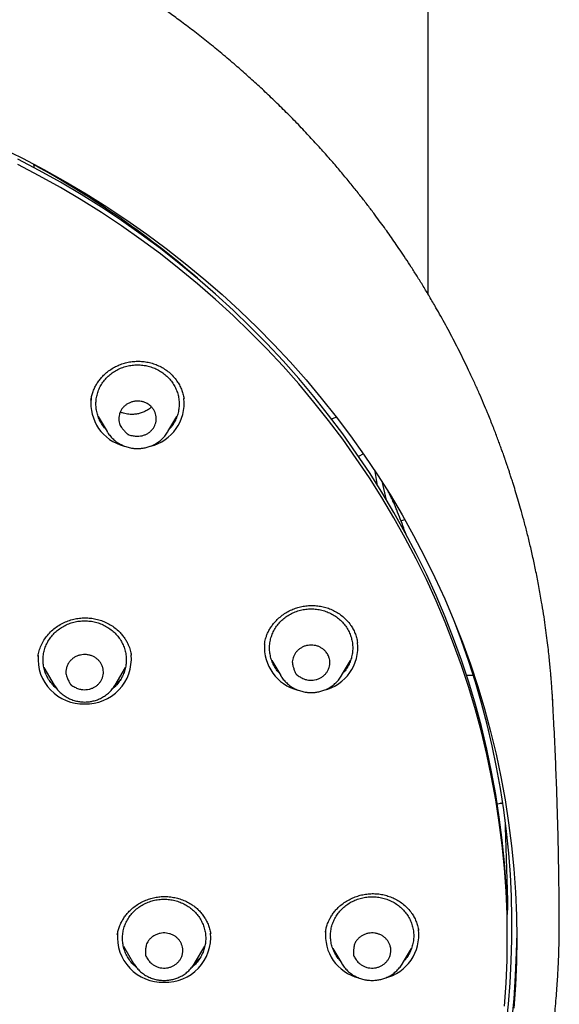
# Model space of a CAD drawing. Header units: millimetres. Extents: x 8 to 641, y 12 to 2274.
# Tile 31 of 34: x 354 to 380, y 1880 to 1928. Entities that reach past the tile are written whole.
import ezdxf

# ---------------------------------------------------------------- set-up
doc = ezdxf.new("R2010")
doc.units = ezdxf.units.MM

msp = doc.modelspace()

# ---------------------------------------------------------------- linework, layer by layer
at = {"color": 7, "linetype": 'Continuous', "lineweight": 30}
for p, q in [((373.944, 1914.405), (373.944, 2227.355)), ((355.021, 1920.485), (354.991, 1920.661)), ((362.199, 1909.412), (362.202, 1909.394)), ((362.2, 1909.412), (362.204, 1909.393)), ((357.724, 1909.322), (357.727, 1909.337)), ((358.082, 1908.533), (358.507, 1907.813)), ((361.433, 1907.813), (361.858, 1908.533)), ((369.288, 1908.418), (369.523, 1908.511)), ((358.346, 1908.086), (358.256, 1908.176)), ((358.507, 1907.813), (358.501, 1907.822)), ((361.439, 1907.823), (361.433, 1907.813)), ((370.825, 1906.74), (370.597, 1906.617)), ((371.512, 1905.213), (371.392, 1905.892)), ((371.735, 1905.369), (371.905, 1904.579)), ((372.634, 1903.51), (372.813, 1903.585)), ((366.075, 1897.588), (366.081, 1897.621)), ((370.544, 1897.682), (370.548, 1897.664)), ((355.183, 1897.004), (355.184, 1897.015)), ((359.661, 1897.076), (359.664, 1897.056)), ((366.428, 1896.796), (366.852, 1896.076)), ((369.779, 1896.076), (370.204, 1896.796)), ((355.472, 1896.457), (355.965, 1895.622)), ((358.892, 1895.622), (359.384, 1896.457)), ((366.857, 1896.068), (366.852, 1896.076)), ((369.779, 1896.076), (369.776, 1896.071)), ((355.979, 1895.597), (355.967, 1895.617)), ((358.892, 1895.622), (358.885, 1895.611)), ((379.921, 1894.933), (379.922, 1894.914)), ((377.266, 1889.912), (377.524, 1889.962)), ((359.002, 1883.606), (359.006, 1883.635)), ((363.479, 1883.682), (363.482, 1883.666)), ((363.481, 1883.682), (363.485, 1883.662)), ((369.003, 1883.738), (369.009, 1883.766)), ((377.746, 1883.491), (377.746, 1883.747)), ((359.291, 1883.067), (359.783, 1882.231)), ((362.71, 1882.231), (363.202, 1883.067)), ((369.358, 1882.952), (369.783, 1882.231)), ((372.71, 1882.231), (373.134, 1882.952)), ((369.618, 1882.511), (369.556, 1882.572)), ((372.982, 1882.627), (372.891, 1882.539)), ((359.783, 1882.231), (359.78, 1882.236)), ((369.783, 1882.231), (369.78, 1882.236))]:
    msp.add_line(p, q, dxfattribs=at)
at = {"color": 7, "linetype": 'Continuous', "lineweight": 30, "flags": 128}
for points in [[(353.38, 1921.476), (354.433, 1920.956), (355.471, 1920.41), (356.494, 1919.838), (357.5, 1919.241), (358.49, 1918.62), (359.461, 1917.975), (360.415, 1917.306), (361.349, 1916.614), (362.264, 1915.899), (363.158, 1915.161), (364.032, 1914.403), (364.884, 1913.622), (365.715, 1912.821), (366.522, 1912), (367.307, 1911.16), (368.068, 1910.3), (368.804, 1909.422), (369.516, 1908.526), (370.203, 1907.613), (370.864, 1906.683), (371.499, 1905.738), (372.107, 1904.777), (372.689, 1903.801), (373.243, 1902.812), (373.769, 1901.809), (374.267, 1900.794), (374.737, 1899.767), (375.178, 1898.728), (375.589, 1897.679), (375.972, 1896.62), (376.325, 1895.552), (376.648, 1894.476), (376.941, 1893.393), (377.203, 1892.302), (377.435, 1891.206), (377.637, 1890.104), (377.808, 1888.997), (377.947, 1887.887), (378.056, 1886.773), (378.134, 1885.658), (378.181, 1884.54), (378.196, 1883.422), (378.181, 1882.304), (378.134, 1881.187), (378.056, 1880.072)], [(377.746, 1883.747), (377.731, 1884.854), (377.685, 1885.96), (377.608, 1887.065), (377.5, 1888.167), (377.361, 1889.267), (377.192, 1890.362), (376.993, 1891.453), (376.763, 1892.539), (376.503, 1893.619), (376.213, 1894.692), (375.893, 1895.757), (375.544, 1896.815), (375.165, 1897.863), (374.758, 1898.901), (374.321, 1899.93), (373.856, 1900.947), (373.363, 1901.952), (372.842, 1902.945), (372.293, 1903.925), (371.718, 1904.89), (371.115, 1905.842), (370.487, 1906.778), (369.832, 1907.699), (369.152, 1908.603), (368.447, 1909.49), (367.718, 1910.359), (366.965, 1911.21), (366.188, 1912.042), (365.388, 1912.855), (364.566, 1913.648), (363.722, 1914.421), (362.857, 1915.172), (361.972, 1915.902), (361.066, 1916.61), (360.141, 1917.295), (359.197, 1917.958), (358.235, 1918.597), (357.255, 1919.212), (356.259, 1919.802), (355.246, 1920.368), (354.219, 1920.909)], [(377.608, 1880.173), (377.685, 1881.278), (377.731, 1882.384), (377.746, 1883.491), (377.731, 1884.598), (377.685, 1885.704), (377.608, 1886.809), (377.5, 1887.911), (377.361, 1889.01), (377.192, 1890.106), (376.993, 1891.197), (376.763, 1892.283), (376.503, 1893.362), (376.213, 1894.435), (375.893, 1895.501), (375.544, 1896.558), (375.165, 1897.606), (374.758, 1898.645), (374.321, 1899.673), (373.856, 1900.69), (373.363, 1901.696), (372.842, 1902.688), (372.293, 1903.668), (371.718, 1904.634), (371.115, 1905.585), (370.487, 1906.522), (369.832, 1907.442), (369.152, 1908.346), (368.447, 1909.233), (367.718, 1910.102), (366.965, 1910.954), (366.188, 1911.786), (365.388, 1912.599), (364.566, 1913.392), (363.722, 1914.164), (362.857, 1914.916), (361.972, 1915.646), (361.066, 1916.353), (360.141, 1917.039), (359.197, 1917.701), (358.235, 1918.34), (357.255, 1918.955), (356.259, 1919.546), (355.246, 1920.112), (354.219, 1920.653)], [(378.196, 1883.679), (378.179, 1882.763), (378.131, 1881.645), (378.052, 1880.529), (377.941, 1879.414)]]:
    msp.add_lwpolyline(points, dxfattribs=at)
at = {"color": 7, "linetype": 'Continuous', "lineweight": 30}
for centre, radius, start, end in [((333.83, 1881.758), 44.266, 48.6434, 61.433), ((359.842, 1909.169), 2.117, 173.3669, 255.8869), ((360.094, 1909.171), 2.121, 283.4493, 6.3453), ((337.78, 1884.005), 40.191, 333.7309, 21.5234), ((368.191, 1897.436), 2.122, 175.7815, 255.8119), ((368.44, 1897.434), 2.121, 283.4473, 6.4836), ((357.352, 1896.883), 2.168, 175.656, 272.0043), ((357.504, 1896.882), 2.168, 267.984, 4.8954), ((371.371, 1883.588), 2.12, 283.4328, 7.4818), ((361.17, 1883.491), 2.167, 174.9153, 272.02), ((361.323, 1883.491), 2.167, 267.9766, 5.247), ((371.12, 1883.589), 2.119, 173.8262, 255.8415)]:
    msp.add_arc(centre, radius, start, end, dxfattribs=at)
for centre, major_axis, ratio, start_param, end_param in [((332.746, -6407.18), (0, 8960.181), 0.013265, 5.894646, 5.895833), ((332.42, 1878.344), (37.8, 31.287), 0.805529, 5.625057, 5.631165)]:
    msp.add_ellipse(centre, major_axis=major_axis, ratio=ratio, start_param=start_param, end_param=end_param, dxfattribs=at)
for points, knots in [([(379.924, 1894.914), (379.921, 1894.979), (379.914, 1895.1), (379.903, 1895.266), (379.893, 1895.407), (379.884, 1895.53), (379.875, 1895.66), (379.864, 1895.804), (379.852, 1895.961), (379.835, 1896.169), (379.812, 1896.435), (379.78, 1896.763), (379.742, 1897.135), (379.694, 1897.552), (379.637, 1898.014), (379.569, 1898.514), (379.49, 1899.052), (379.389, 1899.672), (379.268, 1900.35), (379.129, 1901.061), (378.984, 1901.738), (378.837, 1902.379), (378.688, 1902.985), (378.538, 1903.557), (378.395, 1904.076), (378.26, 1904.545), (378.133, 1904.966), (378.026, 1905.311), (377.939, 1905.583), (377.875, 1905.781), (377.817, 1905.957), (377.768, 1906.103), (377.728, 1906.221), (377.697, 1906.313), (377.671, 1906.386), (377.648, 1906.453), (377.623, 1906.526), (377.592, 1906.616), (377.553, 1906.725), (377.499, 1906.877), (377.428, 1907.074), (377.341, 1907.312), (377.246, 1907.567), (377.143, 1907.836), (377.033, 1908.119), (376.915, 1908.415), (376.772, 1908.767), (376.601, 1909.178), (376.397, 1909.651), (376.174, 1910.149), (375.949, 1910.636), (375.723, 1911.11), (375.498, 1911.568), (375.263, 1912.031), (375.024, 1912.488), (374.786, 1912.931), (374.552, 1913.356), (374.293, 1913.813), (374.012, 1914.295), (373.71, 1914.798), (373.417, 1915.27), (373.134, 1915.715), (372.862, 1916.133), (372.601, 1916.523), (372.355, 1916.883), (372.122, 1917.218), (371.892, 1917.543), (371.652, 1917.874), (371.383, 1918.238), (371.082, 1918.638), (370.744, 1919.074), (370.381, 1919.533), (369.989, 1920.013), (369.568, 1920.515), (369.118, 1921.036), (368.636, 1921.575), (368.114, 1922.141), (367.559, 1922.723), (366.982, 1923.305), (366.405, 1923.867), (365.831, 1924.407), (365.262, 1924.924), (364.662, 1925.451), (364.033, 1925.984), (363.376, 1926.521), (362.73, 1927.029), (362.208, 1927.425), (361.811, 1927.719), (361.541, 1927.916), (361.287, 1928.099), (361.051, 1928.265), (360.836, 1928.416), (360.641, 1928.551), (360.473, 1928.667), (360.33, 1928.764), (360.211, 1928.844), (360.118, 1928.907), (360.045, 1928.955), (359.978, 1929), (359.892, 1929.057), (359.776, 1929.133), (359.638, 1929.224), (359.478, 1929.328), (359.3, 1929.442), (359.108, 1929.565), (358.907, 1929.691), (358.703, 1929.819), (358.494, 1929.947), (358.16, 1930.151), (357.691, 1930.43), (357.077, 1930.784), (356.434, 1931.142), (355.761, 1931.504), (355.056, 1931.867), (354.336, 1932.224), (353.605, 1932.57), (352.876, 1932.901), (352.146, 1933.219), (351.418, 1933.52), (350.548, 1933.865), (349.536, 1934.242), (348.384, 1934.638), (347.245, 1934.998), (346.12, 1935.325), (345.017, 1935.617), (343.932, 1935.878), (342.857, 1936.112), (341.779, 1936.322), (340.627, 1936.521), (339.401, 1936.702), (338.101, 1936.859), (336.797, 1936.983), (335.49, 1937.072), (334.181, 1937.127), (332.891, 1937.148), (331.621, 1937.135), (330.371, 1937.091), (329.123, 1937.015), (327.877, 1936.909), (326.634, 1936.771), (325.394, 1936.603), (324.153, 1936.402), (322.953, 1936.178), (321.795, 1935.932), (320.679, 1935.668), (319.563, 1935.377), (318.449, 1935.058), (317.336, 1934.712), (316.223, 1934.336), (315.104, 1933.928), (313.978, 1933.485), (312.844, 1933.005), (311.703, 1932.488), (310.557, 1931.931), (309.655, 1931.464), (308.993, 1931.105), (308.571, 1930.87), (308.154, 1930.634), (307.754, 1930.401), (307.383, 1930.181), (307.05, 1929.979), (306.755, 1929.797), (306.496, 1929.635), (306.264, 1929.488), (306.062, 1929.358), (305.896, 1929.251), (305.764, 1929.165), (305.662, 1929.098), (305.573, 1929.038), (305.484, 1928.98), (305.386, 1928.914), (305.273, 1928.838), (305.144, 1928.751), (304.971, 1928.633), (304.748, 1928.48), (304.474, 1928.289), (304.176, 1928.078), (303.867, 1927.855), (303.55, 1927.622), (303.226, 1927.38), (302.884, 1927.12), (302.525, 1926.842), (302.15, 1926.545), (301.758, 1926.228), (301.354, 1925.894), (300.821, 1925.443), (300.18, 1924.88), (299.449, 1924.211), (298.757, 1923.548), (298.102, 1922.895), (297.482, 1922.252), (296.908, 1921.632), (296.376, 1921.037), (295.884, 1920.467), (295.413, 1919.904), (294.956, 1919.338), (294.46, 1918.705), (293.927, 1917.997), (293.36, 1917.208), (292.8, 1916.392), (292.247, 1915.547), (291.708, 1914.681), (291.186, 1913.795), (290.682, 1912.893), (290.196, 1911.973), (289.823, 1911.221), (289.549, 1910.647), (289.368, 1910.256), (289.19, 1909.862), (289.016, 1909.465), (288.845, 1909.066), (288.68, 1908.669), (288.53, 1908.297), (288.397, 1907.96), (288.283, 1907.662), (288.181, 1907.392), (288.092, 1907.149), (288.014, 1906.935), (287.948, 1906.75), (287.893, 1906.593), (287.847, 1906.462), (287.808, 1906.347), (287.767, 1906.226), (287.717, 1906.078), (287.656, 1905.897), (287.586, 1905.682), (287.507, 1905.436), (287.418, 1905.156), (287.321, 1904.84), (287.221, 1904.502), (287.117, 1904.142), (287.011, 1903.764), (286.902, 1903.357), (286.792, 1902.932), (286.653, 1902.367), (286.495, 1901.681), (286.334, 1900.913), (286.197, 1900.202), (286.083, 1899.547), (285.983, 1898.92), (285.899, 1898.341), (285.829, 1897.807), (285.771, 1897.319), (285.721, 1896.853), (285.679, 1896.414), (285.643, 1896), (285.613, 1895.613), (285.589, 1895.259), (285.575, 1895.031), (285.569, 1894.925)], [0, 0, 0, 0, 0.001371, 0.002561, 0.003477, 0.004349, 0.005315, 0.00638, 0.007547, 0.008813, 0.011006, 0.013447, 0.016137, 0.019293, 0.022734, 0.02646, 0.03047, 0.034765, 0.040359, 0.045707, 0.050806, 0.055655, 0.060255, 0.064606, 0.068708, 0.072138, 0.075371, 0.078409, 0.080106, 0.081661, 0.08302, 0.084181, 0.085052, 0.085766, 0.086323, 0.086764, 0.087317, 0.088019, 0.088869, 0.089868, 0.091579, 0.093462, 0.095458, 0.097569, 0.099794, 0.102134, 0.104587, 0.108147, 0.111923, 0.115915, 0.120123, 0.12371, 0.12744, 0.131297, 0.135085, 0.138752, 0.142295, 0.145717, 0.150221, 0.154494, 0.158536, 0.162346, 0.165995, 0.169403, 0.17257, 0.175496, 0.178278, 0.181232, 0.184384, 0.188127, 0.192116, 0.19635, 0.200829, 0.205553, 0.210523, 0.215737, 0.221197, 0.22716, 0.233082, 0.238868, 0.244517, 0.250029, 0.255405, 0.261661, 0.267722, 0.273587, 0.279256, 0.281737, 0.284148, 0.286384, 0.288436, 0.290305, 0.291991, 0.293494, 0.294659, 0.295684, 0.296545, 0.297059, 0.297544, 0.298278, 0.299261, 0.300493, 0.30181, 0.303328, 0.304983, 0.306667, 0.308379, 0.310119, 0.311886, 0.316707, 0.321723, 0.326934, 0.33234, 0.337941, 0.343737, 0.34938, 0.355057, 0.360667, 0.366211, 0.371689, 0.38042, 0.388978, 0.397361, 0.405571, 0.413607, 0.421335, 0.429017, 0.436698, 0.444379, 0.453523, 0.462667, 0.47181, 0.480952, 0.490094, 0.499236, 0.507962, 0.516689, 0.525415, 0.534143, 0.54287, 0.551602, 0.56038, 0.569215, 0.577199, 0.585229, 0.593305, 0.601428, 0.609598, 0.617822, 0.626187, 0.634695, 0.643364, 0.652195, 0.661188, 0.670344, 0.673741, 0.67716, 0.680602, 0.683924, 0.686987, 0.689789, 0.692194, 0.694368, 0.69631, 0.698021, 0.699502, 0.700514, 0.70138, 0.7021, 0.702804, 0.703646, 0.704617, 0.705717, 0.706944, 0.709099, 0.711478, 0.714078, 0.716901, 0.719609, 0.722494, 0.725556, 0.728795, 0.732211, 0.735804, 0.739574, 0.743457, 0.750788, 0.757891, 0.764768, 0.771417, 0.777839, 0.784033, 0.789666, 0.795096, 0.80033, 0.805559, 0.810876, 0.817774, 0.824816, 0.832002, 0.839333, 0.846809, 0.854271, 0.861802, 0.869399, 0.877063, 0.880204, 0.883356, 0.886519, 0.889693, 0.892878, 0.896074, 0.899133, 0.901701, 0.904045, 0.906165, 0.90806, 0.90973, 0.911175, 0.912396, 0.913407, 0.914226, 0.915074, 0.91622, 0.917663, 0.919296, 0.921195, 0.923358, 0.925785, 0.928478, 0.93115, 0.934039, 0.937146, 0.940452, 0.943745, 0.950008, 0.955999, 0.961118, 0.966021, 0.970708, 0.975177, 0.978985, 0.98262, 0.986082, 0.989356, 0.99239, 0.995185, 0.997745, 1, 1, 1, 1]), ([(357.726, 1909.327), (357.736, 1909.383), (357.757, 1909.504), (357.814, 1909.698), (357.892, 1909.892), (357.991, 1910.079), (358.101, 1910.249), (358.229, 1910.41), (358.386, 1910.573), (358.575, 1910.731), (358.797, 1910.876), (359.031, 1910.994), (359.272, 1911.086), (359.52, 1911.15), (359.773, 1911.188), (360.031, 1911.199), (360.29, 1911.181), (360.548, 1911.134), (360.8, 1911.059), (361.043, 1910.955), (361.274, 1910.823), (361.493, 1910.662), (361.695, 1910.468), (361.858, 1910.261), (361.986, 1910.052), (362.083, 1909.846), (362.158, 1909.632), (362.186, 1909.484), (362.2, 1909.412)], [0, 0, 0, 0, 0.029222, 0.062725, 0.100565, 0.131802, 0.164802, 0.197472, 0.229665, 0.271856, 0.313276, 0.353958, 0.393909, 0.433139, 0.472405, 0.512265, 0.55248, 0.592998, 0.633884, 0.675184, 0.716941, 0.759687, 0.804514, 0.851215, 0.887506, 0.92491, 0.963465, 1, 1, 1, 1]), ([(358.423, 1907.954), (358.41, 1907.968), (358.338, 1908.043), (358.234, 1908.2), (358.117, 1908.42), (358.033, 1908.653), (357.981, 1908.895), (357.964, 1909.141), (357.981, 1909.387), (358.033, 1909.629), (358.117, 1909.862), (358.233, 1910.083), (358.379, 1910.288), (358.552, 1910.474), (358.749, 1910.636), (358.967, 1910.773), (359.202, 1910.882), (359.451, 1910.961), (359.708, 1911.011), (359.883, 1911.017), (359.97, 1911.02)], [0, 0, 0, 0, 0.013483, 0.071514, 0.129544, 0.187574, 0.245605, 0.303635, 0.361666, 0.419696, 0.477726, 0.535757, 0.593787, 0.651818, 0.709848, 0.767878, 0.825909, 0.883939, 0.94197, 1, 1, 1, 1]), ([(359.97, 1911.02), (360.057, 1911.017), (360.232, 1911.011), (360.489, 1910.961), (360.738, 1910.882), (360.973, 1910.773), (361.191, 1910.636), (361.388, 1910.474), (361.561, 1910.288), (361.707, 1910.083), (361.823, 1909.862), (361.907, 1909.629), (361.959, 1909.387), (361.976, 1909.141), (361.959, 1908.895), (361.907, 1908.653), (361.823, 1908.42), (361.706, 1908.2), (361.602, 1908.043), (361.53, 1907.968), (361.517, 1907.954)], [0, 0, 0, 0, 0.05803, 0.116061, 0.174091, 0.232122, 0.290152, 0.348182, 0.406213, 0.464243, 0.522274, 0.580304, 0.638334, 0.696365, 0.754395, 0.812426, 0.870456, 0.928486, 0.986517, 1, 1, 1, 1]), ([(360.606, 1909.031), (360.64, 1908.996), (360.708, 1908.925), (360.784, 1908.801), (360.839, 1908.666), (360.869, 1908.525), (360.873, 1908.38), (360.85, 1908.238), (360.802, 1908.103), (360.733, 1907.978), (360.64, 1907.862), (360.528, 1907.764), (360.4, 1907.687), (360.262, 1907.63), (360.114, 1907.594), (359.977, 1907.584), (359.857, 1907.592), (359.722, 1907.613), (359.604, 1907.639), (359.524, 1907.672), (359.502, 1907.677), (359.493, 1907.686), (359.466, 1907.711), (359.402, 1907.775), (359.305, 1907.874), (359.208, 1907.986), (359.136, 1908.095), (359.089, 1908.209), (359.07, 1908.344), (359.068, 1908.49), (359.092, 1908.637), (359.143, 1908.775), (359.218, 1908.904), (359.312, 1909.016), (359.427, 1909.112), (359.556, 1909.187), (359.696, 1909.242), (359.844, 1909.274), (359.998, 1909.283), (360.149, 1909.266), (360.295, 1909.225), (360.418, 1909.169), (360.523, 1909.104), (360.578, 1909.056), (360.606, 1909.031)], [0, 0, 0, 0, 0.0265227, 0.0538371, 0.0803494, 0.1076076, 0.1343931, 0.162024, 0.1879057, 0.2144742, 0.2414419, 0.2692633, 0.295133, 0.3217011, 0.3485139, 0.3761279, 0.3940642, 0.4120118, 0.4488298, 0.4571177, 0.4592862, 0.4603132, 0.4641089, 0.479292, 0.5096633, 0.540137, 0.5606356, 0.5817426, 0.6088567, 0.6367363, 0.6640622, 0.6922298, 0.7188636, 0.7462706, 0.7727287, 0.7999827, 0.8261234, 0.8529747, 0.8798452, 0.9075713, 0.9334081, 0.9599298, 0.9798031, 1, 1, 1, 1]), ([(360.639, 1908.994), (360.619, 1908.974), (360.552, 1908.909), (360.417, 1908.822), (360.241, 1908.736), (360.057, 1908.677), (359.87, 1908.642), (359.703, 1908.632), (359.555, 1908.64), (359.422, 1908.659), (359.284, 1908.694), (359.187, 1908.725), (359.14, 1908.749), (359.139, 1908.749)], [0, 0, 0, 0, 0.055606, 0.179919, 0.302194, 0.422014, 0.53928, 0.653887, 0.730045, 0.812127, 0.90095, 0.996186, 1, 1, 1, 1]), ([(361.702, 1908.202), (361.699, 1908.198), (361.671, 1908.164), (361.637, 1908.134), (361.608, 1908.108)], [0, 0, 0, 0, 0.1251148, 1, 1, 1, 1]), ([(358.502, 1907.823), (358.511, 1907.807), (358.539, 1907.757), (358.595, 1907.677), (358.668, 1907.584), (358.749, 1907.496), (358.837, 1907.414), (358.93, 1907.338), (359.028, 1907.27), (359.131, 1907.208), (359.238, 1907.154), (359.348, 1907.108), (359.459, 1907.07), (359.569, 1907.04), (359.67, 1907.02), (359.758, 1907.007), (359.856, 1906.997), (359.926, 1906.996), (359.97, 1906.995)], [0, 0, 0, 0, 0.030779, 0.098868, 0.167008, 0.235179, 0.303363, 0.37153, 0.439636, 0.507614, 0.575357, 0.642674, 0.709189, 0.774026, 0.834507, 0.883019, 0.925239, 1, 1, 1, 1]), ([(359.97, 1906.995), (360.014, 1906.996), (360.076, 1906.997), (360.167, 1907.006), (360.246, 1907.016), (360.338, 1907.033), (360.435, 1907.057), (360.534, 1907.087), (360.635, 1907.125), (360.735, 1907.17), (360.835, 1907.223), (360.931, 1907.283), (361.025, 1907.35), (361.115, 1907.424), (361.199, 1907.505), (361.279, 1907.592), (361.351, 1907.686), (361.405, 1907.763), (361.431, 1907.811), (361.439, 1907.824)], [0, 0, 0, 0, 0.074053, 0.104351, 0.154632, 0.206941, 0.263135, 0.321866, 0.382587, 0.444863, 0.508385, 0.572924, 0.63831, 0.704412, 0.771133, 0.838396, 0.906146, 0.974339, 1, 1, 1, 1]), ([(372.429, 1904.044), (372.417, 1904.076), (372.392, 1904.138), (372.348, 1904.242), (372.3, 1904.353), (372.247, 1904.468), (372.191, 1904.586), (372.134, 1904.703), (372.075, 1904.819), (372.036, 1904.894), (372.016, 1904.931)], [0, 0, 0, 0, 0.126118, 0.250093, 0.374123, 0.500404, 0.626431, 0.750236, 0.874024, 1, 1, 1, 1]), ([(372.878, 1902.866), (372.841, 1902.967), (372.695, 1903.361), (372.543, 1903.752), (372.429, 1904.044)], [0, 0, 0, 0, 0.254172, 1, 1, 1, 1]), ([(366.072, 1897.588), (366.079, 1897.628), (366.093, 1897.713), (366.127, 1897.85), (366.175, 1898), (366.243, 1898.161), (366.334, 1898.33), (366.446, 1898.498), (366.575, 1898.658), (366.733, 1898.82), (366.922, 1898.979), (367.144, 1899.127), (367.378, 1899.246), (367.619, 1899.337), (367.866, 1899.4), (368.118, 1899.437), (368.374, 1899.449), (368.633, 1899.433), (368.891, 1899.389), (369.145, 1899.315), (369.389, 1899.212), (369.621, 1899.081), (369.838, 1898.92), (370.038, 1898.73), (370.202, 1898.527), (370.33, 1898.321), (370.427, 1898.119), (370.503, 1897.902), (370.532, 1897.75), (370.547, 1897.673)], [0, 0, 0, 0, 0.021239, 0.044892, 0.070992, 0.099577, 0.130665, 0.163614, 0.196318, 0.228607, 0.270961, 0.312482, 0.353148, 0.392973, 0.432003, 0.471015, 0.510532, 0.550563, 0.591121, 0.632249, 0.673857, 0.715716, 0.758348, 0.802804, 0.84916, 0.885233, 0.922474, 0.960742, 1, 1, 1, 1]), ([(366.769, 1896.217), (366.756, 1896.231), (366.684, 1896.306), (366.58, 1896.463), (366.462, 1896.683), (366.378, 1896.916), (366.327, 1897.158), (366.31, 1897.404), (366.327, 1897.65), (366.378, 1897.892), (366.463, 1898.125), (366.579, 1898.346), (366.725, 1898.551), (366.898, 1898.737), (367.095, 1898.899), (367.313, 1899.036), (367.548, 1899.145), (367.797, 1899.224), (368.054, 1899.274), (368.228, 1899.28), (368.316, 1899.283)], [0, 0, 0, 0, 0.013483, 0.071514, 0.129544, 0.187574, 0.245605, 0.303635, 0.361666, 0.419696, 0.477726, 0.535757, 0.593787, 0.651818, 0.709848, 0.767878, 0.825909, 0.883939, 0.94197, 1, 1, 1, 1]), ([(368.316, 1899.283), (368.403, 1899.28), (368.578, 1899.274), (368.835, 1899.224), (369.083, 1899.145), (369.319, 1899.036), (369.537, 1898.899), (369.734, 1898.737), (369.907, 1898.551), (370.053, 1898.346), (370.169, 1898.125), (370.253, 1897.892), (370.304, 1897.65), (370.321, 1897.404), (370.304, 1897.158), (370.253, 1896.916), (370.169, 1896.683), (370.051, 1896.463), (369.948, 1896.306), (369.876, 1896.231), (369.862, 1896.217)], [0, 0, 0, 0, 0.05803, 0.116061, 0.174091, 0.232122, 0.290152, 0.348182, 0.406213, 0.464243, 0.522274, 0.580304, 0.638334, 0.696365, 0.754395, 0.812426, 0.870456, 0.928486, 0.986517, 1, 1, 1, 1]), ([(355.182, 1897.006), (355.199, 1897.094), (355.233, 1897.272), (355.332, 1897.532), (355.465, 1897.781), (355.633, 1898.014), (355.833, 1898.227), (356.058, 1898.412), (356.304, 1898.567), (356.563, 1898.687), (356.832, 1898.773), (357.104, 1898.828), (357.375, 1898.853), (357.643, 1898.847), (357.908, 1898.813), (358.169, 1898.747), (358.423, 1898.65), (358.666, 1898.523), (358.893, 1898.366), (359.084, 1898.197), (359.237, 1898.028), (359.353, 1897.87), (359.447, 1897.715), (359.521, 1897.566), (359.577, 1897.425), (359.62, 1897.293), (359.649, 1897.167), (359.659, 1897.097), (359.664, 1897.062)], [0, 0, 0, 0, 0.045252, 0.090828, 0.136613, 0.182675, 0.229015, 0.274906, 0.319945, 0.364182, 0.40765, 0.450329, 0.492168, 0.533133, 0.574151, 0.61577, 0.658019, 0.700947, 0.744582, 0.788943, 0.822488, 0.854236, 0.883708, 0.910749, 0.935382, 0.957638, 0.978506, 1, 1, 1, 1]), ([(356.096, 1895.434), (356.068, 1895.456), (355.974, 1895.531), (355.838, 1895.684), (355.691, 1895.888), (355.575, 1896.109), (355.491, 1896.342), (355.44, 1896.584), (355.422, 1896.83), (355.44, 1897.076), (355.491, 1897.318), (355.575, 1897.551), (355.691, 1897.773), (355.837, 1897.978), (356.01, 1898.163), (356.207, 1898.325), (356.425, 1898.462), (356.661, 1898.572), (356.909, 1898.65), (357.166, 1898.7), (357.341, 1898.706), (357.428, 1898.71)], [0, 0, 0, 0, 0.022536, 0.07684, 0.131143, 0.185447, 0.23975, 0.294054, 0.348357, 0.402661, 0.456965, 0.511268, 0.565572, 0.619875, 0.674179, 0.728482, 0.782786, 0.837089, 0.891393, 0.945696, 1, 1, 1, 1]), ([(357.428, 1898.71), (357.515, 1898.706), (357.69, 1898.7), (357.947, 1898.65), (358.196, 1898.572), (358.431, 1898.462), (358.649, 1898.325), (358.846, 1898.163), (359.019, 1897.978), (359.165, 1897.773), (359.281, 1897.551), (359.365, 1897.318), (359.417, 1897.076), (359.434, 1896.83), (359.417, 1896.584), (359.366, 1896.342), (359.281, 1896.109), (359.165, 1895.888), (359.019, 1895.684), (358.883, 1895.531), (358.789, 1895.456), (358.761, 1895.434)], [0, 0, 0, 0, 0.054309, 0.108617, 0.162926, 0.217234, 0.271543, 0.325851, 0.38016, 0.434468, 0.488777, 0.543085, 0.597394, 0.651702, 0.706011, 0.760319, 0.814628, 0.868936, 0.923245, 0.977553, 1, 1, 1, 1]), ([(369.147, 1897.02), (369.164, 1896.975), (369.198, 1896.885), (369.217, 1896.743), (369.213, 1896.599), (369.184, 1896.458), (369.128, 1896.322), (369.049, 1896.2), (368.95, 1896.092), (368.835, 1896.001), (368.702, 1895.927), (368.558, 1895.878), (368.409, 1895.852), (368.259, 1895.849), (368.107, 1895.869), (367.976, 1895.91), (367.869, 1895.96), (367.753, 1896.028), (367.655, 1896.094), (367.593, 1896.153), (367.575, 1896.166), (367.571, 1896.178), (367.556, 1896.21), (367.523, 1896.292), (367.474, 1896.419), (367.43, 1896.557), (367.407, 1896.683), (367.411, 1896.806), (367.448, 1896.937), (367.505, 1897.073), (367.588, 1897.2), (367.691, 1897.31), (367.812, 1897.401), (367.946, 1897.472), (368.091, 1897.519), (368.24, 1897.542), (368.392, 1897.542), (368.541, 1897.519), (368.687, 1897.471), (368.82, 1897.401), (368.938, 1897.311), (369.029, 1897.215), (369.1, 1897.117), (369.131, 1897.052), (369.147, 1897.02)], [0, 0, 0, 0, 0.026523, 0.053837, 0.080349, 0.107608, 0.134393, 0.162024, 0.187906, 0.214474, 0.241442, 0.269263, 0.295133, 0.321701, 0.348514, 0.376128, 0.394064, 0.412012, 0.44883, 0.457118, 0.459286, 0.460313, 0.464109, 0.479292, 0.509663, 0.540137, 0.560636, 0.581743, 0.608857, 0.636736, 0.664062, 0.69223, 0.718864, 0.746271, 0.772729, 0.799983, 0.826123, 0.852975, 0.879845, 0.907571, 0.933408, 0.95993, 0.979803, 1, 1, 1, 1]), ([(358.208, 1896.665), (358.23, 1896.623), (358.277, 1896.538), (358.316, 1896.399), (358.332, 1896.256), (358.322, 1896.112), (358.285, 1895.971), (358.224, 1895.84), (358.141, 1895.721), (358.039, 1895.616), (357.918, 1895.527), (357.782, 1895.46), (357.638, 1895.416), (357.489, 1895.395), (357.336, 1895.397), (357.201, 1895.421), (357.087, 1895.457), (356.963, 1895.51), (356.857, 1895.564), (356.787, 1895.615), (356.769, 1895.624), (356.765, 1895.629), (356.76, 1895.638), (356.739, 1895.672), (356.69, 1895.759), (356.631, 1895.866), (356.579, 1895.977), (356.542, 1896.071), (356.518, 1896.18), (356.522, 1896.314), (356.555, 1896.462), (356.614, 1896.614), (356.704, 1896.751), (356.814, 1896.865), (356.941, 1896.958), (357.076, 1897.024), (357.221, 1897.068), (357.369, 1897.089), (357.523, 1897.087), (357.673, 1897.06), (357.816, 1897.009), (357.946, 1896.937), (358.063, 1896.845), (358.15, 1896.753), (358.192, 1896.688), (358.208, 1896.665)], [0, 0, 0, 0, 0.026524, 0.053839, 0.080353, 0.107612, 0.134399, 0.16203, 0.187913, 0.214483, 0.241451, 0.269274, 0.295144, 0.321713, 0.348527, 0.376142, 0.394079, 0.412028, 0.448847, 0.457136, 0.45921, 0.459484, 0.460547, 0.4648, 0.481814, 0.515851, 0.532992, 0.550116, 0.572202, 0.595231, 0.625607, 0.656866, 0.685991, 0.716111, 0.743042, 0.770824, 0.79669, 0.823252, 0.850073, 0.877697, 0.903937, 0.930937, 0.957296, 0.98439, 1, 1, 1, 1]), ([(366.69, 1896.351), (366.659, 1896.38), (366.627, 1896.409), (366.601, 1896.44), (366.601, 1896.44)], [0, 0, 0, 0, 0.990134, 1, 1, 1, 1]), ([(370.049, 1896.467), (370.049, 1896.466), (370.022, 1896.434), (369.989, 1896.406), (369.957, 1896.378)], [0, 0, 0, 0, 0.029266, 1, 1, 1, 1]), ([(359.157, 1895.886), (359.152, 1895.88), (359.097, 1895.815), (359.016, 1895.737), (358.933, 1895.675), (358.915, 1895.661)], [0, 0, 0, 0, 0.075393, 0.791357, 1, 1, 1, 1]), ([(366.858, 1896.069), (366.863, 1896.059), (366.888, 1896.014), (366.941, 1895.94), (367.014, 1895.847), (367.095, 1895.759), (367.182, 1895.677), (367.275, 1895.601), (367.374, 1895.533), (367.477, 1895.471), (367.584, 1895.417), (367.693, 1895.371), (367.805, 1895.333), (367.914, 1895.303), (368.015, 1895.283), (368.104, 1895.27), (368.202, 1895.26), (368.271, 1895.259), (368.316, 1895.258)], [0, 0, 0, 0, 0.0197034, 0.0885713, 0.157489, 0.2264392, 0.2954022, 0.3643481, 0.4332326, 0.501988, 0.5705047, 0.6385906, 0.7058659, 0.7714441, 0.8326162, 0.8816821, 0.9243848, 1, 1, 1, 1]), ([(368.316, 1895.258), (368.36, 1895.259), (368.422, 1895.26), (368.513, 1895.269), (368.591, 1895.279), (368.684, 1895.296), (368.78, 1895.319), (368.88, 1895.35), (368.981, 1895.388), (369.081, 1895.433), (369.18, 1895.486), (369.277, 1895.546), (369.371, 1895.613), (369.46, 1895.687), (369.545, 1895.768), (369.624, 1895.855), (369.697, 1895.949), (369.747, 1896.021), (369.771, 1896.063), (369.775, 1896.071)], [0, 0, 0, 0, 0.0748333, 0.1054509, 0.1562618, 0.2091218, 0.2659084, 0.3252579, 0.3866188, 0.4495512, 0.5137425, 0.5789619, 0.6450367, 0.711836, 0.7792597, 0.8472318, 0.9156951, 0.9846076, 1, 1, 1, 1]), ([(375.782, 1896.099), (375.878, 1896.096), (375.987, 1896.093), (376.095, 1896.089), (376.107, 1896.089)], [0, 0, 0, 0, 0.891741, 1, 1, 1, 1]), ([(355.981, 1895.596), (355.983, 1895.592), (356.004, 1895.554), (356.053, 1895.486), (356.126, 1895.392), (356.207, 1895.305), (356.295, 1895.223), (356.388, 1895.147), (356.486, 1895.078), (356.589, 1895.017), (356.696, 1894.963), (356.806, 1894.917), (356.917, 1894.878), (357.027, 1894.849), (357.128, 1894.829), (357.217, 1894.816), (357.314, 1894.806), (357.384, 1894.805), (357.428, 1894.804)], [0, 0, 0, 0, 0.007243, 0.076986, 0.14678, 0.216607, 0.286446, 0.356268, 0.426029, 0.495658, 0.565046, 0.633997, 0.702127, 0.768539, 0.830489, 0.880178, 0.923424, 1, 1, 1, 1]), ([(357.428, 1894.804), (357.472, 1894.805), (357.534, 1894.806), (357.626, 1894.814), (357.704, 1894.825), (357.796, 1894.842), (357.893, 1894.865), (357.992, 1894.896), (358.093, 1894.934), (358.193, 1894.979), (358.293, 1895.031), (358.39, 1895.091), (358.483, 1895.159), (358.573, 1895.233), (358.657, 1895.314), (358.737, 1895.401), (358.809, 1895.494), (358.859, 1895.565), (358.881, 1895.605), (358.884, 1895.611)], [0, 0, 0, 0, 0.075118, 0.105851, 0.156855, 0.209916, 0.266918, 0.326493, 0.388087, 0.451259, 0.515694, 0.581161, 0.647487, 0.71454, 0.782219, 0.85045, 0.919173, 0.988347, 1, 1, 1, 1]), ([(380.245, 1884.283), (380.243, 1884.564), (380.239, 1885.322), (380.224, 1886.556), (380.197, 1887.985), (380.161, 1889.413), (380.114, 1890.841), (380.058, 1892.267), (380.004, 1893.425), (379.963, 1894.21), (379.944, 1894.572), (379.934, 1894.753), (379.929, 1894.844), (379.926, 1894.893), (379.925, 1894.918), (379.924, 1894.931), (379.924, 1894.934)], [0, 0, 0, 0, 0.079082, 0.213145, 0.347204, 0.481251, 0.615283, 0.749296, 0.883285, 0.941643, 0.970822, 0.985411, 0.992706, 0.996526, 0.999167, 1, 1, 1, 1]), ([(377.534, 1889.896), (377.529, 1889.899), (377.514, 1889.908), (377.487, 1889.92), (377.456, 1889.933), (377.435, 1889.94), (377.426, 1889.943)], [0, 0, 0, 0, 0.19223, 0.491763, 0.780859, 1, 1, 1, 1]), ([(358.998, 1883.6), (359.008, 1883.655), (359.028, 1883.773), (359.084, 1883.963), (359.162, 1884.155), (359.26, 1884.339), (359.37, 1884.507), (359.499, 1884.667), (359.657, 1884.83), (359.848, 1884.987), (360.072, 1885.132), (360.307, 1885.249), (360.55, 1885.34), (360.797, 1885.403), (361.049, 1885.441), (361.305, 1885.452), (361.564, 1885.434), (361.822, 1885.387), (362.074, 1885.313), (362.319, 1885.211), (362.531, 1885.093), (362.715, 1884.964), (362.871, 1884.831), (363.017, 1884.678), (363.149, 1884.508), (363.265, 1884.319), (363.363, 1884.114), (363.439, 1883.901), (363.467, 1883.754), (363.481, 1883.682)], [0, 0, 0, 0, 0.0290744, 0.0623695, 0.0999694, 0.1310472, 0.1639836, 0.1967302, 0.2291648, 0.2716803, 0.3132765, 0.3540135, 0.3939125, 0.4329841, 0.4719593, 0.5113884, 0.5513051, 0.5917355, 0.6326684, 0.6740614, 0.7158628, 0.7476961, 0.7806398, 0.8147396, 0.8500158, 0.8864944, 0.9241942, 0.9631356, 1, 1, 1, 1]), ([(359.914, 1882.043), (359.886, 1882.065), (359.792, 1882.14), (359.656, 1882.293), (359.509, 1882.497), (359.393, 1882.718), (359.309, 1882.952), (359.258, 1883.194), (359.241, 1883.44), (359.258, 1883.686), (359.309, 1883.927), (359.393, 1884.161), (359.509, 1884.382), (359.655, 1884.587), (359.828, 1884.772), (360.025, 1884.935), (360.244, 1885.072), (360.479, 1885.181), (360.727, 1885.26), (360.985, 1885.31), (361.159, 1885.316), (361.246, 1885.319)], [0, 0, 0, 0, 0.022536, 0.07684, 0.131143, 0.185447, 0.23975, 0.294054, 0.348357, 0.402661, 0.456965, 0.511268, 0.565572, 0.619875, 0.674179, 0.728482, 0.782786, 0.837089, 0.891393, 0.945696, 1, 1, 1, 1]), ([(361.246, 1885.319), (361.334, 1885.316), (361.508, 1885.31), (361.766, 1885.26), (362.014, 1885.181), (362.249, 1885.072), (362.467, 1884.935), (362.665, 1884.772), (362.838, 1884.587), (362.983, 1884.382), (363.099, 1884.161), (363.184, 1883.927), (363.235, 1883.686), (363.252, 1883.44), (363.235, 1883.194), (363.184, 1882.952), (363.099, 1882.718), (362.984, 1882.497), (362.837, 1882.293), (362.701, 1882.141), (362.607, 1882.066), (362.579, 1882.044)], [0, 0, 0, 0, 0.054309, 0.108617, 0.162926, 0.217234, 0.271543, 0.325851, 0.38016, 0.434468, 0.488777, 0.543085, 0.597394, 0.651702, 0.706011, 0.760319, 0.814628, 0.868936, 0.923245, 0.977553, 1, 1, 1, 1]), ([(369, 1883.73), (369.01, 1883.786), (369.031, 1883.906), (369.088, 1884.1), (369.167, 1884.292), (369.265, 1884.477), (369.376, 1884.645), (369.505, 1884.805), (369.662, 1884.966), (369.851, 1885.123), (370.075, 1885.268), (370.31, 1885.386), (370.553, 1885.477), (370.8, 1885.541), (371.052, 1885.58), (371.308, 1885.592), (371.566, 1885.575), (371.822, 1885.53), (372.074, 1885.457), (372.317, 1885.357), (372.55, 1885.228), (372.769, 1885.069), (372.971, 1884.878), (373.135, 1884.674), (373.263, 1884.468), (373.359, 1884.265), (373.436, 1884.047), (373.465, 1883.895), (373.48, 1883.818)], [0, 0, 0, 0, 0.0295228, 0.0631403, 0.100909, 0.131985, 0.1647716, 0.197254, 0.2293073, 0.2713834, 0.3127379, 0.3533612, 0.3932111, 0.4322469, 0.4711755, 0.510495, 0.5502265, 0.5904167, 0.6310946, 0.6722708, 0.7139564, 0.7566818, 0.8015381, 0.8482319, 0.8844935, 0.9218489, 0.9603345, 1, 1, 1, 1]), ([(369.7, 1882.372), (369.686, 1882.386), (369.614, 1882.462), (369.511, 1882.618), (369.393, 1882.838), (369.309, 1883.072), (369.258, 1883.313), (369.241, 1883.559), (369.258, 1883.805), (369.309, 1884.047), (369.393, 1884.281), (369.509, 1884.502), (369.655, 1884.707), (369.828, 1884.892), (370.025, 1885.055), (370.244, 1885.191), (370.479, 1885.301), (370.727, 1885.379), (370.985, 1885.429), (371.159, 1885.436), (371.246, 1885.439)], [0, 0, 0, 0, 0.013483, 0.071514, 0.129544, 0.187574, 0.245605, 0.303635, 0.361666, 0.419696, 0.477726, 0.535757, 0.593787, 0.651818, 0.709848, 0.767878, 0.825909, 0.883939, 0.94197, 1, 1, 1, 1]), ([(371.246, 1885.439), (371.334, 1885.436), (371.508, 1885.429), (371.766, 1885.379), (372.014, 1885.301), (372.249, 1885.191), (372.467, 1885.055), (372.665, 1884.892), (372.838, 1884.707), (372.983, 1884.502), (373.099, 1884.281), (373.184, 1884.047), (373.235, 1883.805), (373.252, 1883.559), (373.235, 1883.313), (373.184, 1883.072), (373.1, 1882.838), (372.982, 1882.618), (372.878, 1882.462), (372.807, 1882.386), (372.793, 1882.372)], [0, 0, 0, 0, 0.05803, 0.116061, 0.174091, 0.232122, 0.290152, 0.348182, 0.406213, 0.464243, 0.522274, 0.580304, 0.638334, 0.696365, 0.754395, 0.812426, 0.870456, 0.928486, 0.986517, 1, 1, 1, 1]), ([(377.758, 1884.737), (377.76, 1884.768), (377.764, 1884.83), (377.769, 1884.927), (377.772, 1885.018), (377.773, 1885.095), (377.773, 1885.126), (377.772, 1885.141)], [0, 0, 0, 0, 0.185821, 0.3711, 0.57031, 0.79614, 1, 1, 1, 1]), ([(354.315, 1844.167), (354.452, 1844.233), (354.796, 1844.398), (355.33, 1844.667), (355.91, 1844.968), (356.456, 1845.26), (356.969, 1845.543), (357.456, 1845.819), (357.917, 1846.087), (358.35, 1846.346), (358.75, 1846.59), (359.116, 1846.818), (359.449, 1847.029), (359.737, 1847.215), (359.984, 1847.377), (360.192, 1847.515), (360.377, 1847.639), (360.54, 1847.749), (360.68, 1847.845), (360.798, 1847.926), (360.894, 1847.993), (360.97, 1848.046), (361.027, 1848.085), (361.074, 1848.118), (361.12, 1848.15), (361.174, 1848.188), (361.237, 1848.232), (361.307, 1848.282), (361.42, 1848.362), (361.582, 1848.478), (361.801, 1848.636), (362.049, 1848.818), (362.327, 1849.025), (362.634, 1849.257), (362.969, 1849.514), (363.32, 1849.79), (363.686, 1850.082), (364.063, 1850.391), (364.461, 1850.722), (364.868, 1851.07), (365.273, 1851.425), (365.768, 1851.868), (366.342, 1852.398), (366.983, 1853.015), (367.59, 1853.621), (368.163, 1854.216), (368.704, 1854.797), (369.191, 1855.339), (369.628, 1855.84), (370.02, 1856.302), (370.39, 1856.751), (370.743, 1857.188), (371.086, 1857.626), (371.43, 1858.075), (371.795, 1858.564), (372.18, 1859.097), (372.586, 1859.675), (372.998, 1860.284), (373.416, 1860.925), (373.834, 1861.59), (374.249, 1862.277), (374.66, 1862.988), (375.071, 1863.73), (375.48, 1864.504), (375.837, 1865.214), (376.144, 1865.853), (376.403, 1866.412), (376.658, 1866.984), (376.903, 1867.553), (377.13, 1868.106), (377.335, 1868.624), (377.519, 1869.106), (377.684, 1869.553), (377.832, 1869.969), (377.965, 1870.353), (378.083, 1870.705), (378.187, 1871.025), (378.278, 1871.311), (378.356, 1871.563), (378.422, 1871.781), (378.478, 1871.968), (378.522, 1872.115), (378.554, 1872.226), (378.578, 1872.311), (378.601, 1872.391), (378.626, 1872.479), (378.657, 1872.586), (378.693, 1872.718), (378.738, 1872.88), (378.79, 1873.072), (378.847, 1873.289), (378.91, 1873.529), (378.976, 1873.792), (379.046, 1874.075), (379.117, 1874.372), (379.21, 1874.776), (379.323, 1875.29), (379.46, 1875.961), (379.597, 1876.697), (379.731, 1877.499), (379.835, 1878.204), (379.914, 1878.806), (379.973, 1879.298), (380.027, 1879.798), (380.076, 1880.301), (380.117, 1880.791), (380.15, 1881.254), (380.177, 1881.684), (380.197, 1882.08), (380.213, 1882.443), (380.224, 1882.771), (380.232, 1883.066), (380.237, 1883.303), (380.24, 1883.488), (380.241, 1883.628), (380.242, 1883.747), (380.243, 1883.864), (380.244, 1883.987), (380.245, 1884.128), (380.245, 1884.227), (380.245, 1884.281)], [0, 0, 0, 0, 0.008803, 0.022087, 0.034724, 0.046715, 0.058059, 0.068756, 0.079269, 0.089072, 0.098164, 0.106546, 0.114218, 0.12118, 0.126552, 0.131409, 0.135749, 0.139573, 0.142881, 0.145674, 0.14795, 0.14971, 0.151089, 0.151993, 0.153064, 0.154349, 0.155849, 0.157554, 0.15943, 0.163935, 0.16919, 0.175194, 0.181947, 0.18945, 0.197702, 0.206703, 0.215613, 0.225153, 0.235322, 0.246009, 0.256599, 0.266997, 0.285088, 0.302569, 0.31944, 0.335699, 0.351349, 0.366388, 0.378792, 0.390748, 0.402255, 0.413313, 0.424082, 0.435265, 0.446944, 0.460363, 0.474381, 0.489, 0.504218, 0.520035, 0.535855, 0.552231, 0.569165, 0.586656, 0.604705, 0.616824, 0.629183, 0.641781, 0.654449, 0.666462, 0.677736, 0.688008, 0.69758, 0.706451, 0.714622, 0.722092, 0.728861, 0.73493, 0.740197, 0.744791, 0.748712, 0.75196, 0.75404, 0.755705, 0.757275, 0.759098, 0.761235, 0.763994, 0.767376, 0.771379, 0.776004, 0.780923, 0.786393, 0.792386, 0.798569, 0.804845, 0.817445, 0.830406, 0.846306, 0.862718, 0.879641, 0.889484, 0.899492, 0.909665, 0.920003, 0.930083, 0.939476, 0.948182, 0.956201, 0.963534, 0.970181, 0.97614, 0.981414, 0.984548, 0.987377, 0.989904, 0.991878, 0.994191, 0.996889, 1, 1, 1, 1]), ([(362.146, 1882.851), (362.144, 1882.804), (362.139, 1882.709), (362.099, 1882.57), (362.036, 1882.439), (361.951, 1882.319), (361.845, 1882.214), (361.722, 1882.129), (361.586, 1882.065), (361.443, 1882.022), (361.29, 1882.002), (361.137, 1882.008), (360.989, 1882.038), (360.849, 1882.089), (360.717, 1882.163), (360.613, 1882.247), (360.534, 1882.332), (360.454, 1882.436), (360.391, 1882.533), (360.357, 1882.61), (360.347, 1882.626), (360.346, 1882.632), (360.347, 1882.642), (360.346, 1882.682), (360.35, 1882.78), (360.356, 1882.9), (360.37, 1883.021), (360.388, 1883.119), (360.425, 1883.225), (360.501, 1883.34), (360.607, 1883.452), (360.739, 1883.556), (360.89, 1883.632), (361.046, 1883.68), (361.205, 1883.7), (361.358, 1883.694), (361.506, 1883.664), (361.646, 1883.613), (361.778, 1883.539), (361.894, 1883.445), (361.991, 1883.333), (362.065, 1883.21), (362.118, 1883.076), (362.143, 1882.955), (362.145, 1882.879), (362.146, 1882.851)], [0, 0, 0, 0, 0.026524, 0.053839, 0.080353, 0.107612, 0.134399, 0.16203, 0.187913, 0.214483, 0.241451, 0.269274, 0.295144, 0.321713, 0.348527, 0.376142, 0.394079, 0.412028, 0.448847, 0.457136, 0.45921, 0.459484, 0.460547, 0.4648, 0.481814, 0.515851, 0.532992, 0.550116, 0.572202, 0.595231, 0.625607, 0.656866, 0.685991, 0.716111, 0.743042, 0.770824, 0.79669, 0.823252, 0.850073, 0.877697, 0.903937, 0.930937, 0.957296, 0.98439, 1, 1, 1, 1]), ([(372.146, 1882.851), (372.144, 1882.804), (372.139, 1882.709), (372.099, 1882.57), (372.036, 1882.439), (371.951, 1882.319), (371.845, 1882.214), (371.722, 1882.129), (371.586, 1882.065), (371.443, 1882.022), (371.29, 1882.002), (371.137, 1882.008), (370.989, 1882.038), (370.849, 1882.089), (370.717, 1882.163), (370.613, 1882.247), (370.534, 1882.332), (370.454, 1882.436), (370.39, 1882.533), (370.358, 1882.61), (370.346, 1882.628), (370.347, 1882.64), (370.346, 1882.676), (370.349, 1882.763), (370.356, 1882.898), (370.371, 1883.041), (370.402, 1883.166), (370.455, 1883.278), (370.543, 1883.386), (370.651, 1883.491), (370.779, 1883.579), (370.919, 1883.643), (371.069, 1883.684), (371.22, 1883.701), (371.374, 1883.692), (371.521, 1883.66), (371.661, 1883.605), (371.79, 1883.53), (371.905, 1883.434), (371.999, 1883.321), (372.072, 1883.196), (372.117, 1883.074), (372.142, 1882.958), (372.145, 1882.887), (372.146, 1882.851)], [0, 0, 0, 0, 0.0265227, 0.0538371, 0.0803494, 0.1076076, 0.1343931, 0.162024, 0.1879057, 0.2144742, 0.2414419, 0.2692633, 0.295133, 0.3217011, 0.3485139, 0.3761279, 0.3940642, 0.4120118, 0.4488298, 0.4571177, 0.4592862, 0.4603132, 0.4641089, 0.479292, 0.5096633, 0.540137, 0.5606356, 0.5817426, 0.6088567, 0.6367363, 0.6640622, 0.6922298, 0.7188636, 0.7462706, 0.7727287, 0.7999827, 0.8261234, 0.8529747, 0.8798452, 0.9075713, 0.9334081, 0.9599298, 0.9798031, 1, 1, 1, 1]), ([(362.978, 1882.499), (362.975, 1882.496), (362.924, 1882.435), (362.842, 1882.359), (362.758, 1882.292), (362.735, 1882.274)], [0, 0, 0, 0, 0.0386263, 0.7441231, 1, 1, 1, 1]), ([(359.781, 1882.237), (359.789, 1882.222), (359.816, 1882.174), (359.871, 1882.095), (359.945, 1882.002), (360.026, 1881.914), (360.113, 1881.832), (360.206, 1881.757), (360.304, 1881.688), (360.407, 1881.626), (360.514, 1881.572), (360.624, 1881.526), (360.735, 1881.488), (360.845, 1881.458), (360.946, 1881.438), (361.035, 1881.425), (361.133, 1881.415), (361.202, 1881.414), (361.246, 1881.413)], [0, 0, 0, 0, 0.028136, 0.096411, 0.164736, 0.233093, 0.301463, 0.369816, 0.438108, 0.506272, 0.574199, 0.641699, 0.708396, 0.77341, 0.834056, 0.8827, 0.925035, 1, 1, 1, 1]), ([(361.246, 1881.413), (361.29, 1881.414), (361.352, 1881.415), (361.444, 1881.424), (361.522, 1881.434), (361.615, 1881.451), (361.711, 1881.475), (361.811, 1881.505), (361.911, 1881.543), (362.012, 1881.588), (362.111, 1881.641), (362.208, 1881.701), (362.301, 1881.768), (362.391, 1881.842), (362.476, 1881.923), (362.555, 1882.01), (362.628, 1882.104), (362.679, 1882.178), (362.704, 1882.223), (362.71, 1882.233)], [0, 0, 0, 0, 0.074475, 0.104947, 0.155515, 0.208122, 0.264637, 0.323703, 0.38477, 0.447401, 0.511286, 0.576193, 0.641952, 0.708432, 0.775533, 0.84318, 0.911316, 0.979899, 1, 1, 1, 1]), ([(369.781, 1882.237), (369.789, 1882.222), (369.816, 1882.174), (369.871, 1882.095), (369.945, 1882.002), (370.026, 1881.914), (370.113, 1881.832), (370.206, 1881.757), (370.304, 1881.688), (370.407, 1881.626), (370.514, 1881.572), (370.624, 1881.526), (370.735, 1881.488), (370.845, 1881.458), (370.946, 1881.438), (371.035, 1881.425), (371.133, 1881.415), (371.202, 1881.414), (371.246, 1881.413)], [0, 0, 0, 0, 0.028136, 0.096411, 0.164736, 0.233093, 0.301463, 0.369816, 0.438108, 0.506272, 0.574199, 0.641699, 0.708396, 0.77341, 0.834056, 0.8827, 0.925035, 1, 1, 1, 1]), ([(371.246, 1881.413), (371.29, 1881.414), (371.352, 1881.415), (371.444, 1881.424), (371.522, 1881.434), (371.615, 1881.451), (371.711, 1881.475), (371.811, 1881.505), (371.911, 1881.543), (372.012, 1881.588), (372.111, 1881.641), (372.208, 1881.701), (372.301, 1881.768), (372.391, 1881.842), (372.476, 1881.923), (372.555, 1882.01), (372.628, 1882.104), (372.679, 1882.178), (372.704, 1882.223), (372.71, 1882.233)], [0, 0, 0, 0, 0.074475, 0.104947, 0.155515, 0.208122, 0.264637, 0.323703, 0.38477, 0.447401, 0.511286, 0.576193, 0.641952, 0.708432, 0.775533, 0.84318, 0.911316, 0.979899, 1, 1, 1, 1])]:
    msp.add_open_spline(points, degree=3, knots=knots, dxfattribs=at)

doc.saveas('drawing.dxf')
